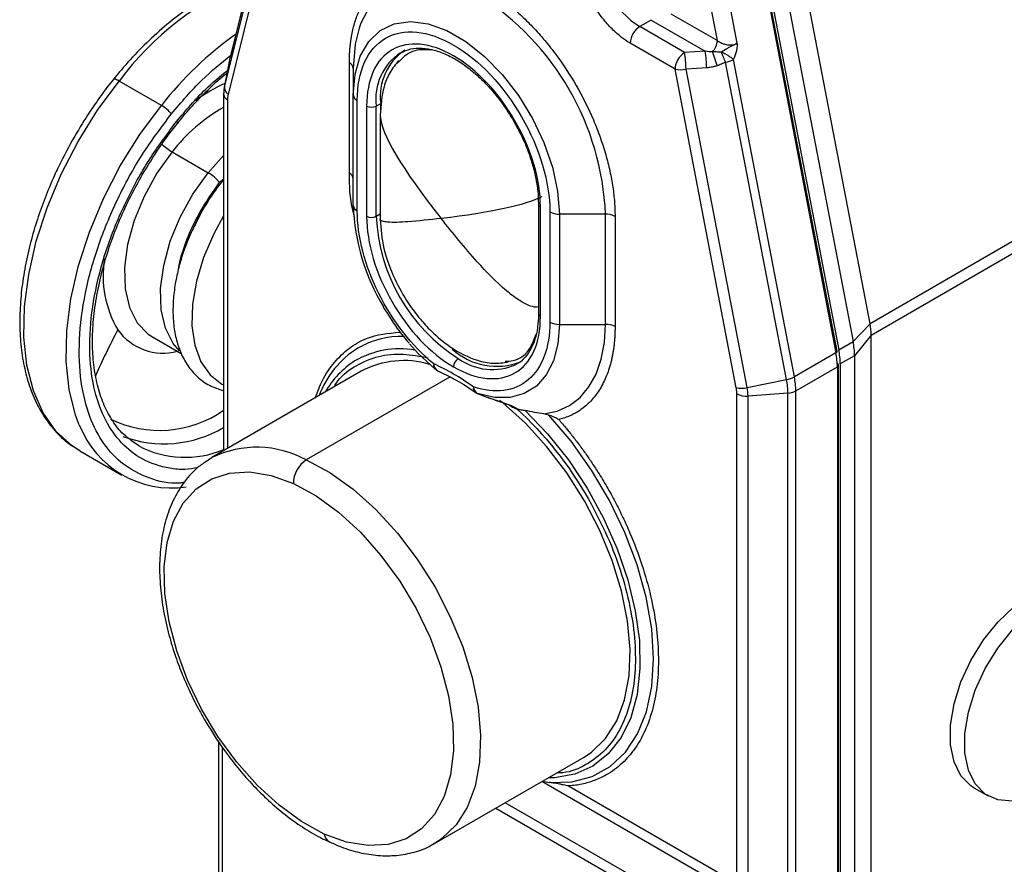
# Model space of a CAD drawing. Header units: millimetres. Extents: x 19 to 819, y 19 to 629.
# Tile 15 of 18: x 699 to 772, y 441 to 503. Entities that reach past the tile are written whole.
import ezdxf

# ---------------------------------------------------------------- set-up
doc = ezdxf.new("R2010")
doc.units = ezdxf.units.MM
doc.header["$LTSCALE"] = 3

msp = doc.modelspace()

# ---------------------------------------------------------------- linework, layer by layer
for p, q in [((719.457, 518.499), (714.945, 500.206)), ((719.462, 518.522), (714.95, 500.229)), ((719.073, 516.523), (714.544, 498.162)), ((719.342, 515.899), (714.813, 497.537)), ((762.354, 480.556), (756.408, 511.526)), ((755.151, 510.206), (761.097, 479.236)), ((753.856, 509.484), (759.824, 478.398)), ((759.913, 478.515), (753.945, 509.6)), ((754.09, 509.594), (760.036, 478.623)), ((751.046, 501.515), (749.847, 507.764)), ((752.516, 501.325), (751.24, 507.974)), ((747.59, 503.511), (751.046, 501.515)), ((746.141, 503.041), (745.292, 502.551)), ((748.615, 500.633), (745.292, 502.551)), ((746.141, 503.041), (750.146, 500.728)), ((747.908, 499.408), (744.585, 501.326)), ((714.95, 500.229), (714.945, 500.206)), ((750.146, 500.728), (748.615, 500.633)), ((714.912, 500.056), (714.524, 498.069)), ((714.945, 500.206), (714.544, 498.162)), ((723.786, 491.695), (723.786, 499.86)), ((750.252, 499.504), (748.72, 499.409)), ((756.163, 476.411), (751.651, 499.914)), ((756.744, 476.62), (752.232, 500.123)), ((724.079, 499.452), (724.079, 497.481)), ((724.079, 497.481), (724.207, 499.017)), ((752.437, 475.817), (747.908, 499.408)), ((753.249, 475.818), (748.72, 499.409)), ((709.866, 496.724), (706.744, 498.526)), ((714.474, 497.543), (714.474, 471.149)), ((724.079, 489.316), (724.079, 497.481)), ((792.089, 497.722), (762.354, 480.556)), ((714.767, 497.135), (714.767, 471.318)), ((724.372, 488.908), (724.372, 497.073)), ((725.069, 496.671), (725.069, 488.505)), ((725.776, 496.671), (726.107, 496.862)), ((725.776, 488.505), (725.776, 496.671)), ((726.107, 496.243), (726.107, 496.862)), ((762.438, 479.717), (792.173, 496.883)), ((726.074, 495.996), (726.074, 488.283)), ((710.662, 493.275), (713.331, 491.734)), ((713.331, 491.734), (714.474, 493.007)), ((714.179, 491.005), (714.474, 491.294)), ((714.474, 491.249), (714.465, 491.238)), ((737.792, 489.445), (737.792, 481.28)), ((712.922, 488.981), (712.356, 487.871)), ((726.074, 488.677), (725.776, 488.505)), ((737.938, 481.076), (737.938, 489.241)), ((738.635, 488.839), (738.635, 480.673)), ((742.756, 488.67), (739.342, 488.67)), ((739.342, 488.67), (739.342, 480.504)), ((742.756, 480.504), (742.756, 488.67)), ((743.464, 488.501), (743.464, 480.335)), ((761.097, 479.236), (762.354, 480.556)), ((739.342, 480.504), (742.756, 480.504)), ((709.198, 479.584), (711.337, 478.349)), ((709.198, 479.584), (709.304, 479.525)), ((760.036, 478.623), (761.097, 479.236)), ((762.438, 479.717), (761.202, 478.187)), ((762.438, 400.993), (762.438, 479.717)), ((759.824, 478.398), (756.744, 476.62)), ((761.202, 478.187), (760.141, 477.575)), ((761.202, 478.187), (761.202, 399.463)), ((724.668, 477.034), (713.592, 470.639)), ((756.849, 475.572), (759.929, 477.35)), ((759.929, 477.35), (759.929, 477.595)), ((759.929, 477.35), (759.929, 398.728)), ((760.017, 398.851), (760.017, 477.473)), ((760.141, 477.575), (760.141, 398.851)), ((731.243, 476.614), (720.592, 470.466)), ((753.249, 475.818), (756.163, 476.411)), ((756.849, 401.106), (756.849, 475.572)), ((752.482, 439.131), (752.482, 475.363)), ((756.264, 475.407), (753.311, 475.198)), ((753.311, 438.966), (753.311, 475.198)), ((756.264, 400.941), (756.264, 475.407)), ((708.188, 471.507), (707.567, 471.92)), ((703.816, 471.144), (706.938, 469.342)), ((713.366, 470.501), (713.592, 470.639)), ((714.088, 449.621), (714.088, 428.146)), ((714.381, 428.359), (714.381, 449.179)), ((730.09, 442.06), (741.167, 448.454)), ((751.951, 438.621), (738.043, 446.65)), ((738.107, 446.687), (738.618, 446.59)), ((740.024, 446.323), (752.482, 439.131)), ((770.034, 446.196), (771.094, 445.584)), ((749.54, 436.887), (735.335, 445.087)), ((734.628, 444.679), (749.333, 436.19)), ((730.316, 442.197), (730.09, 442.06))]:
    msp.add_line(p, q)
at = {"flags": 128}
for points in [[(733.418, 504.845), (731.796, 505.617), (730.224, 506.039), (728.748, 506.096), (727.415, 505.787), (726.264, 505.123), (725.33, 504.122), (724.642, 502.815), (724.509, 502.439)], [(724.509, 502.439), (724.221, 501.243), (724.079, 499.452)], [(724.207, 499.017), (724.209, 499.026), (724.594, 500.367), (725.222, 501.461), (726.071, 502.268), (727.111, 502.763), (728.309, 502.928), (729.622, 502.758), (731.006, 502.257), (732.415, 501.444), (733.799, 500.346), (735.112, 499.001), (736.31, 497.453), (737.35, 495.757), (738.199, 493.969), (738.827, 492.151), (739.212, 490.364), (739.342, 488.67)], [(714.945, 500.206), (714.922, 500.103), (714.912, 500.056)], [(703.816, 471.144), (703.263, 471.501), (702.079, 472.578), (701.114, 473.951), (700.385, 475.595), (699.907, 477.478), (699.688, 479.566), (699.732, 481.82), (700.038, 484.197), (700.601, 486.654), (701.41, 489.145), (702.45, 491.623), (703.702, 494.042), (705.142, 496.358), (706.744, 498.526)], [(706.744, 498.526), (706.642, 498.582), (706.55, 498.625), (706.471, 498.654), (706.405, 498.669), (706.356, 498.669), (706.323, 498.654), (706.318, 498.649)], [(714.474, 497.543), (714.474, 497.548), (714.482, 497.614)], [(703.781, 473.077), (703.507, 473.793), (703.029, 475.676), (702.81, 477.764), (702.854, 480.018), (703.16, 482.395), (703.723, 484.852), (704.532, 487.343), (705.572, 489.821), (706.824, 492.24), (708.264, 494.555), (709.866, 496.724)], [(711.046, 495.378), (711.051, 495.385), (711.054, 495.42), (711.036, 495.469), (710.997, 495.533)], [(710.662, 493.275), (709.536, 491.692), (708.588, 489.976), (707.856, 488.195), (707.368, 486.415), (707.142, 484.705), (707.187, 483.131), (707.502, 481.754), (708.074, 480.626), (708.882, 479.791), (709.198, 479.584)], [(711.198, 478.55), (710.743, 479.086), (710.171, 480.214), (709.856, 481.591), (709.81, 483.164), (710.036, 484.874), (710.524, 486.654), (711.256, 488.436), (712.204, 490.151), (713.331, 491.734)], [(714.474, 488.541), (713.742, 487.21), (712.989, 485.463), (712.457, 483.706), (712.165, 481.999), (712.123, 480.401), (712.332, 478.966), (712.786, 477.743), (713.467, 476.772), (714.355, 476.089), (714.474, 476.027)], [(739.342, 480.504), (739.232, 479.074), (738.903, 477.812), (738.367, 476.756), (737.637, 475.937), (736.736, 475.377), (735.69, 475.093), (734.528, 475.093), (733.285, 475.378)], [(738.185, 473.87), (739.181, 474.083), (740.081, 474.493), (740.87, 475.094), (741.534, 475.875), (742.062, 476.824), (742.446, 477.924), (742.678, 479.158), (742.756, 480.504)], [(730.137, 477.195), (728.893, 478.346), (728.239, 479.066)], [(759.824, 478.398), (759.862, 478.423), (759.89, 478.45), (759.907, 478.476), (759.914, 478.502), (759.913, 478.515)], [(734.564, 474.913), (734.579, 474.897), (734.597, 474.893), (734.611, 474.896)], [(741.167, 448.454), (741.723, 448.822), (742.766, 449.834), (743.588, 451.135), (744.172, 452.695), (744.505, 454.479), (744.579, 456.449), (744.392, 458.558), (743.949, 460.762), (743.26, 463.009), (742.34, 465.251), (741.209, 467.437), (739.893, 469.518), (738.421, 471.447), (736.826, 473.182), (735.144, 474.684), (734.903, 474.874)], [(736.815, 474.126), (738.468, 472.396), (740.006, 470.464), (741.397, 468.372), (742.612, 466.162), (743.625, 463.881), (744.416, 461.578), (744.966, 459.301), (745.266, 457.097), (745.308, 455.014), (745.091, 453.094), (744.621, 451.378), (743.906, 449.903), (742.963, 448.699), (741.811, 447.792), (740.474, 447.2), (738.98, 446.937), (738.514, 446.922)], [(738.618, 446.59), (740.267, 446.635), (741.773, 447.028), (743.105, 447.76), (744.235, 448.817), (745.138, 450.175), (745.795, 451.807), (746.192, 453.677), (746.322, 455.746), (746.181, 457.971), (745.773, 460.304), (745.105, 462.695), (744.193, 465.096), (743.055, 467.453), (741.715, 469.719), (740.202, 471.845), (738.548, 473.785)], [(720.592, 470.466), (722.335, 469.525), (724.067, 468.29), (725.749, 466.788), (727.344, 465.053), (728.816, 463.123), (730.132, 461.042), (731.263, 458.857), (732.183, 456.615), (732.873, 454.367), (733.315, 452.164), (733.502, 450.054), (733.428, 448.085), (733.095, 446.3), (732.511, 444.74), (731.689, 443.439), (730.646, 442.427), (730.316, 442.197)], [(721.934, 442.765), (720.252, 443.681), (718.583, 444.893), (716.969, 446.372), (715.448, 448.083), (714.059, 449.981), (712.835, 452.022), (711.807, 454.154), (711.001, 456.325), (710.435, 458.482), (710.124, 460.571), (710.076, 462.541), (710.291, 464.344), (710.765, 465.935), (711.486, 467.275), (712.436, 468.331), (713.591, 469.077), (714.923, 469.495), (716.4, 469.574), (717.985, 469.312), (719.639, 468.716)], [(719.639, 468.716), (721.321, 467.801), (722.99, 466.589), (724.605, 465.109), (726.126, 463.399), (727.515, 461.5), (728.739, 459.46), (729.766, 457.328), (730.573, 455.157), (731.139, 453), (731.45, 450.911), (731.498, 448.94), (731.282, 447.137), (730.808, 445.546), (730.088, 444.206), (729.138, 443.15), (727.983, 442.404), (726.65, 441.987), (725.173, 441.908), (723.588, 442.169), (721.934, 442.765)], [(770.034, 446.196), (769.817, 446.335), (769.078, 447.082), (768.567, 448.113), (768.306, 449.381), (768.306, 450.832), (768.567, 452.402), (769.078, 454.023), (769.817, 455.623), (770.751, 457.133), (771.839, 458.487), (773.034, 459.625), (774.283, 460.498)], [(775.344, 446.005), (774.094, 445.435), (772.899, 445.193), (771.811, 445.291), (770.877, 445.723), (770.139, 446.47), (769.628, 447.501), (769.367, 448.769), (769.367, 450.22), (769.628, 451.79), (770.139, 453.411), (770.877, 455.011), (771.811, 456.521), (772.899, 457.875), (774.094, 459.013), (775.344, 459.886)]]:
    msp.add_lwpolyline(points, dxfattribs=at)
for centre, radius, start, end in [((749.019, 508.377), 6.916, 182.60548, 237.39452), ((724.995, 484.962), 22.739, 112.27808, 143.37966), ((722.566, 487.797), 20.209, 2.4763, 57.5237), ((746.12, 501.256), 1.537, 122.60548, 177.39452), ((731.099, 480.035), 27.006, 125.57513, 141.83262), ((749.797, 501.578), 1.251, 314.62778, 357.10971), ((729.856, 497.194), 4.114, 123.51421, 187.31002), ((730.198, 497.382), 4.124, 124.05635, 187.25583), ((749.443, 499.338), 1.537, 122.60548, 177.39452), ((739.87, 499.264), 8.852, 0.9364, 8.89683), ((741.401, 499.359), 8.852, 0.9364, 8.89683), ((773.422, 507.803), 23.833, 197.3695, 199.99192), ((723.578, 499.402), 0.503, 5.6948, 65.62534), ((751.281, 501.851), 1.972, 280.80808, 298.81495), ((748.313, 501.159), 1.797, 256.9697, 283.09197), ((718.843, 488.479), 10.742, 113.40266, 126.7681), ((716.777, 497.631), 2.295, 166.6342, 180.43971), ((715.217, 498.081), 0.678, 173.16735, 233.41166), ((714.963, 497.585), 0.49, 184.85187, 246.46827), ((724.579, 497.531), 0.503, 185.6948, 245.62534), ((708.527, 494.414), 2.67, 38.77055, 59.89559), ((725.422, 497.353), 0.769, 242.60967, 297.39033), ((720.681, 485.514), 12.673, 119.32541, 142.23844), ((712.867, 496.967), 4.301, 226.33559, 239.16012), ((711.8, 489.094), 3.051, 38.77055, 59.89559), ((723.578, 491.237), 0.503, 5.6948, 65.62534), ((728.564, 479.947), 18.063, 141.31153, 153.96518), ((724.579, 489.366), 0.503, 185.6948, 245.62534), ((739.62, 489.841), 15.55, 181.9353, 211.1712), ((738.037, 489.466), 0.246, 184.33681, 246.36528), ((739.313, 490.112), 1.443, 241.95976, 271.1441), ((742.785, 487.227), 1.443, 61.95976, 91.1441), ((725.422, 489.188), 0.769, 242.60967, 297.39033), ((738.979, 489.106), 13.217, 182.60548, 237.39452), ((713.53, 484.114), 7.979, 171.04652, 210.24236), ((738.042, 481.305), 0.251, 185.6948, 245.62534), ((739.313, 481.947), 1.443, 241.95976, 271.1441), ((757.972, 479.693), 4.466, 0.30573, 11.13583), ((753.294, 455.341), 52.817, 152.05199, 156.21483), ((710.002, 482.533), 4.156, 215.93045, 284.64954), ((742.785, 479.062), 1.443, 61.95976, 91.1441), ((727.707, 473.031), 6.589, 89.03278, 119.95685), ((755.62, 478.158), 5.582, 0.30573, 11.13583), ((728.095, 472.803), 6.984, 121.78311, 159.64788), ((727.538, 472.074), 6.625, 80.3488, 120.28752), ((734.699, 482.295), 4.896, 227.65596, 291.42502), ((754.347, 477.32), 5.582, 0.30573, 11.13583), ((754.559, 477.545), 5.582, 0.30573, 11.13583), ((727.594, 472.377), 6.394, 122.09148, 150.74464), ((727.818, 471.15), 6.674, 73.37956, 118.16535), ((732.271, 477.325), 0.768, 122.60548, 177.39452), ((734.38, 481.501), 4.338, 234.429, 293.77423), ((730.346, 477.459), 0.336, 158.65223, 231.51055), ((730.522, 477.527), 0.493, 173.6925, 234.97845), ((730.596, 477.574), 0.563, 179.30403, 242.83522), ((759.867, 477.458), 0.151, 5.6948, 65.62534), ((759.867, 477.488), 0.151, 294.37466, 354.3052), ((755.794, 478.349), 1.972, 280.80808, 298.81495), ((750.919, 475.379), 5.345, 0.30573, 11.13583), ((751.267, 475.542), 5.582, 0.30573, 11.13583), ((733.382, 475.788), 0.418, 166.86182, 228.75118), ((733.464, 475.829), 0.493, 173.69228, 234.98086), ((733.655, 475.954), 0.685, 185.92735, 237.20511), ((752.842, 477.569), 1.797, 256.9697, 283.09197), ((750.011, 475.18), 3.301, 0.30573, 11.13583), ((756.191, 476.788), 1.382, 273.02068, 298.42972), ((753.176, 476.685), 1.493, 242.31278, 275.20224), ((709.725, 480.98), 8.323, 244.1968, 304.7948), ((710.632, 475.744), 7.352, 201.26734, 278.42982), ((710.06, 480.399), 8.737, 249.57609, 300.34569), ((711.615, 478.009), 7.35, 242.20072, 292.89152), ((716.924, 463.777), 7.628, 61.25793, 115.90312), ((721.768, 468.691), 2.129, 123.51213, 179.31747), ((722.738, 442.863), 0.81, 186.96671, 241.16924)]:
    msp.add_arc(centre, radius, start, end)
for points, knots in [([(744.585, 501.326), (744.537, 501.354), (744.443, 501.41), (744.3, 501.502), (744.159, 501.598), (744.018, 501.701), (743.8, 501.868), (743.509, 502.116), (743.146, 502.467), (742.793, 502.857), (742.336, 503.43), (741.815, 504.218), (741.393, 505.062), (741.126, 505.745), (740.965, 506.245), (740.841, 506.735), (740.765, 507.151), (740.722, 507.5), (740.7, 507.786), (740.697, 507.97), (740.696, 508.062)], [0, 0, 0, 0, 0.023334, 0.046627, 0.069909, 0.093211, 0.116565, 0.178298, 0.240092, 0.304399, 0.368768, 0.500006, 0.631244, 0.695551, 0.759919, 0.821652, 0.883446, 0.922308, 0.961111, 1, 1, 1, 1]), ([(723.786, 499.86), (723.787, 499.959), (723.788, 500.157), (723.798, 500.447), (723.815, 500.734), (723.838, 501.016), (723.869, 501.293), (723.906, 501.566), (723.988, 502.075), (724.154, 502.792), (724.467, 503.67), (724.874, 504.468), (725.549, 505.414), (726.618, 506.317), (727.934, 506.791), (729.091, 506.903), (729.985, 506.857), (730.902, 506.689), (731.668, 506.455), (732.278, 506.217), (732.725, 506.017), (733.174, 505.795), (733.475, 505.626), (733.625, 505.542)], [0, 0, 0, 0, 0.016678, 0.033328, 0.049963, 0.066592, 0.083229, 0.099883, 0.116567, 0.178318, 0.240093, 0.304418, 0.368767, 0.500003, 0.63124, 0.695565, 0.759914, 0.821665, 0.88344, 0.912606, 0.941714, 0.970825, 1, 1, 1, 1]), ([(716.428, 506.22), (716.066, 506.104), (715.158, 505.815), (713.691, 505.088), (712.061, 504.094), (710.475, 502.907), (708.967, 501.577), (707.568, 500.132), (706.655, 499.094), (706.225, 498.529), (706.199, 498.496)], [0, 0, 0, 0, 0.102637, 0.25727, 0.410662, 0.562304, 0.711039, 0.853849, 0.991494, 1, 1, 1, 1]), ([(733.625, 505.542), (733.711, 505.492), (733.882, 505.391), (734.139, 505.231), (734.396, 505.063), (734.652, 504.889), (734.907, 504.706), (735.161, 504.517), (735.644, 504.143), (736.348, 503.545), (737.264, 502.655), (738.158, 501.669), (739.315, 500.22), (740.632, 498.227), (741.7, 496.09), (742.376, 494.364), (742.783, 493.097), (743.096, 491.858), (743.276, 490.869), (743.375, 490.107), (743.426, 489.561), (743.458, 489.024), (743.462, 488.675), (743.464, 488.501)], [0, 0, 0, 0, 0.016678, 0.033328, 0.049963, 0.066592, 0.083229, 0.099883, 0.116567, 0.178318, 0.240093, 0.304418, 0.368767, 0.500003, 0.63124, 0.695565, 0.759914, 0.821665, 0.88344, 0.912606, 0.941714, 0.970825, 1, 1, 1, 1]), ([(724.372, 497.073), (724.372, 499.257), (725.123, 500.918), (727.798, 502.463), (729.612, 502.283), (733.395, 500.099), (735.209, 498.185), (737.884, 493.552), (738.635, 491.023), (738.635, 488.839)], [0, 0, 0, 0, 0.25, 0.25, 0.5, 0.5, 0.75, 0.75, 1, 1, 1, 1]), ([(737.938, 489.241), (737.938, 491.212), (737.26, 493.493), (734.847, 497.673), (733.21, 499.401), (729.797, 501.372), (728.16, 501.534), (725.747, 500.14), (725.069, 498.641), (725.069, 496.671)], [0, 0, 0, 0, 0.25, 0.25, 0.5, 0.5, 0.75, 0.75, 1, 1, 1, 1]), ([(727.59, 500.61), (727.827, 500.724), (728.297, 500.949), (729.15, 500.995), (730.06, 500.848), (731.005, 500.5), (731.954, 499.974), (732.905, 499.276), (733.757, 498.491), (734.483, 497.685), (735.224, 496.749), (735.683, 496.008), (735.974, 495.537)], [0, 0, 0, 0, 0.113199, 0.224168, 0.329288, 0.431758, 0.532242, 0.629646, 0.73265, 0.808912, 0.878463, 1, 1, 1, 1]), ([(751.046, 501.515), (751.071, 501.497), (751.118, 501.461), (751.191, 501.416), (751.259, 501.378), (751.32, 501.348), (751.427, 501.301), (751.582, 501.249), (751.795, 501.207), (752.001, 501.194), (752.197, 501.212), (752.373, 501.254), (752.469, 501.301), (752.516, 501.325)], [0, 0, 0, 0, 0.0634453, 0.1201855, 0.1702201, 0.2135494, 0.250174, 0.3904078, 0.5148193, 0.6437124, 0.7670763, 0.8855854, 1, 1, 1, 1]), ([(752.516, 501.325), (752.496, 501.313), (752.472, 501.3), (752.446, 501.285), (752.441, 501.283), (752.439, 501.281), (752.438, 501.281), (752.437, 501.28), (752.437, 501.28), (752.437, 501.28), (752.436, 501.28), (752.435, 501.28), (752.434, 501.279), (752.432, 501.278), (752.427, 501.275), (752.411, 501.267), (752.384, 501.252), (752.358, 501.238), (752.343, 501.231), (752.339, 501.229), (752.333, 501.226), (752.321, 501.22), (752.3, 501.209), (752.278, 501.198), (752.259, 501.188), (752.25, 501.184), (752.244, 501.181), (752.176, 501.147), (752.071, 501.096), (751.901, 501.009), (751.665, 500.88), (751.476, 500.748), (751.35, 500.659)], [0, 0, 0, 0, 0.062485, 0.070308, 0.074221, 0.076177, 0.077155, 0.077644, 0.077889, 0.078011, 0.078133, 0.079112, 0.08009, 0.082047, 0.085961, 0.09379, 0.125119, 0.160944, 0.163184, 0.165424, 0.169903, 0.178862, 0.196777, 0.223642, 0.237068, 0.243779, 0.247134, 0.250488, 0.416414, 0.5003, 0.665627, 1, 1, 1, 1]), ([(752.232, 500.123), (752.331, 500.304), (752.409, 500.504), (752.486, 500.811), (752.504, 500.915), (752.52, 501.071), (752.524, 501.123), (752.525, 501.2), (752.524, 501.225), (752.522, 501.276), (752.521, 501.301), (752.516, 501.325)], [0, 0, 0, 0, 0.5, 0.5, 0.75, 0.75, 0.875, 0.875, 0.9375, 0.9375, 1, 1, 1, 1]), ([(710.608, 496.086), (711.349, 496.961), (712.742, 498.606), (714.282, 499.855), (715.002, 500.439)], [0, 0, 0, 0, 0.531985, 1, 1, 1, 1]), ([(729.937, 500.835), (729.416, 500.853), (728.378, 500.89), (727.701, 500.213), (727.364, 499.876)], [0, 0, 0, 0, 0.5026664, 1, 1, 1, 1]), ([(751.35, 500.659), (751.192, 500.663), (751.067, 500.669), (750.851, 500.679), (750.76, 500.683), (750.676, 500.688)], [0, 0, 0, 0, 0.5, 0.5, 1, 1, 1, 1]), ([(752.232, 500.123), (752.214, 500.138), (752.178, 500.168), (752.12, 500.212), (752.061, 500.255), (752.002, 500.295), (751.944, 500.334), (751.889, 500.37), (751.797, 500.427), (751.666, 500.502), (751.502, 500.588), (751.399, 500.636), (751.35, 500.659)], [0, 0, 0, 0, 0.085286, 0.165989, 0.242058, 0.313478, 0.380275, 0.442512, 0.500296, 0.682748, 0.847173, 1, 1, 1, 1]), ([(751.651, 499.914), (751.603, 500.025), (751.549, 500.153), (751.444, 500.413), (751.393, 500.543), (751.35, 500.659)], [0, 0, 0, 0, 0.5, 0.5, 1, 1, 1, 1]), ([(727.443, 500.043), (727.207, 499.756), (726.756, 499.209), (726.212, 497.888), (726.127, 496.728), (726.074, 495.996)], [0, 0, 0, 0, 0.288898, 0.551154, 1, 1, 1, 1]), ([(751.025, 499.655), (750.976, 499.639), (750.878, 499.607), (750.726, 499.569), (750.571, 499.539), (750.413, 499.516), (750.306, 499.508), (750.252, 499.504)], [0, 0, 0, 0, 0.195479, 0.3924979, 0.5917902, 0.7940649, 1, 1, 1, 1]), ([(751.651, 499.914), (751.599, 499.892), (751.495, 499.848), (751.338, 499.777), (751.182, 499.711), (751.075, 499.673), (751.025, 499.655)], [0, 0, 0, 0, 0.249793, 0.499899, 0.764779, 1, 1, 1, 1]), ([(710.997, 495.533), (711.695, 496.361), (712.892, 497.783), (714.215, 498.864), (714.767, 499.315)], [0, 0, 0, 0, 0.582699, 1, 1, 1, 1]), ([(711.052, 495.374), (711.118, 495.459), (711.514, 495.972), (712.312, 496.865), (713.456, 498.023), (714.278, 498.787), (714.714, 499.118), (714.731, 499.132)], [0, 0, 0, 0, 0.0585439, 0.3522196, 0.6642567, 0.986378, 1, 1, 1, 1]), ([(706.32, 498.648), (706.305, 498.63), (705.982, 498.252), (705.388, 497.44), (704.422, 496.075), (703.806, 495.047), (703.449, 494.45)], [0, 0, 0, 0, 0.014011, 0.300011, 0.592985, 1, 1, 1, 1]), ([(714.813, 497.537), (714.806, 497.506), (714.792, 497.444), (714.778, 497.345), (714.769, 497.242), (714.768, 497.171), (714.767, 497.135)], [0, 0, 0, 0, 0.250469, 0.5, 0.749531, 1, 1, 1, 1]), ([(711.55, 468.796), (711.457, 468.782), (710.504, 468.642), (708.941, 469.056), (707.02, 470.021), (705.548, 471.595), (704.476, 473.655), (703.838, 476.254), (703.712, 479.358), (704.156, 482.821), (705.159, 486.435), (706.647, 489.965), (708.47, 493.246), (709.91, 495.158), (710.608, 496.086)], [0, 0, 0, 0, 0.009992, 0.103037, 0.192367, 0.276649, 0.360931, 0.450261, 0.543306, 0.638325, 0.733343, 0.826388, 0.915718, 1, 1, 1, 1]), ([(712.567, 469.891), (712.249, 469.835), (711.52, 469.706), (710.487, 469.837), (709.099, 470.163), (707.616, 470.966), (706.224, 472.435), (705.214, 474.381), (704.612, 476.83), (704.494, 479.758), (704.912, 483.023), (705.705, 485.872), (706.573, 488.132), (707.562, 490.297), (708.981, 492.855), (710.338, 494.657), (710.997, 495.533)], [0, 0, 0, 0, 0.035232, 0.080609, 0.125999, 0.213031, 0.295144, 0.377258, 0.46429, 0.55494, 0.647514, 0.740088, 0.785465, 0.830855, 0.917887, 1, 1, 1, 1]), ([(708.443, 491.567), (708.86, 492.254), (709.446, 493.219), (710.338, 494.475), (710.794, 495.048), (711.052, 495.374)], [0, 0, 0, 0, 0.517772, 0.726271, 1, 1, 1, 1]), ([(735.974, 495.537), (736.24, 495.042), (736.613, 494.349), (737.04, 493.298), (737.343, 492.412), (737.6, 491.382), (737.764, 490.376), (737.779, 489.75), (737.787, 489.448)], [0, 0, 0, 0, 0.2435338, 0.3414431, 0.5021785, 0.6659728, 0.8384648, 1, 1, 1, 1]), ([(703.449, 494.45), (703.036, 493.699), (702.456, 492.645), (701.723, 491.045), (701.157, 489.674), (700.585, 488.038), (700.099, 486.334), (699.72, 484.58), (699.468, 482.819), (699.359, 481.082), (699.401, 479.397), (699.6, 477.787), (699.962, 476.27), (700.492, 474.867), (701.194, 473.59), (702.086, 472.473), (702.969, 471.646), (703.61, 471.299), (703.834, 471.177)], [0, 0, 0, 0, 0.082751, 0.116174, 0.171416, 0.228339, 0.288957, 0.351704, 0.415978, 0.481326, 0.547476, 0.614288, 0.6817, 0.749772, 0.818695, 0.888866, 0.961007, 1, 1, 1, 1]), ([(707.636, 471.922), (707.439, 472.065), (706.919, 472.44), (706.249, 473.311), (705.613, 474.468), (705.152, 475.806), (704.86, 477.292), (704.742, 478.91), (704.797, 480.63), (705.021, 482.417), (705.401, 484.216), (705.907, 485.958), (706.461, 487.485), (707.041, 488.855), (707.668, 490.177), (708.173, 491.083), (708.443, 491.567)], [0, 0, 0, 0, 0.051757, 0.13633, 0.218623, 0.299453, 0.379474, 0.458994, 0.538011, 0.616281, 0.693034, 0.766172, 0.833383, 0.88248, 0.937321, 1, 1, 1, 1]), ([(724.179, 488.44), (724.137, 488.588), (723.814, 489.731), (723.799, 490.781), (723.786, 491.695)], [0, 0, 0, 0, 0.130069, 1, 1, 1, 1]), ([(711.136, 484.601), (711.14, 484.632), (711.212, 485.213), (711.603, 486.408), (712.482, 488.607), (713.51, 490.061), (714.179, 491.005)], [0, 0, 0, 0, 0.01454, 0.27399, 0.528049, 1, 1, 1, 1]), ([(714.468, 491.24), (714.452, 491.222), (714.407, 491.17), (714.366, 491.113), (714.34, 491.075)], [0, 0, 0, 0, 0.344449, 1, 1, 1, 1]), ([(730.033, 477.581), (728.432, 478.895), (726.995, 480.738), (724.934, 484.862), (724.372, 487.018), (724.372, 488.908)], [0, 0, 0, 0, 0.5, 0.5, 1, 1, 1, 1]), ([(712.356, 487.871), (712.256, 487.684), (712.038, 487.272), (711.711, 486.462), (711.347, 485.45), (711.026, 484.254), (710.805, 483.03), (710.705, 481.799), (710.743, 480.597), (710.93, 479.451), (711.278, 478.386), (711.798, 477.424), (712.508, 476.599), (713.399, 475.934), (714.114, 475.707), (714.474, 475.592)], [0, 0, 0, 0, 0.036422, 0.080242, 0.152397, 0.226365, 0.304815, 0.385731, 0.468474, 0.552655, 0.638048, 0.724763, 0.813462, 0.90599, 1, 1, 1, 1]), ([(725.069, 488.505), (725.069, 486.535), (725.747, 484.253), (728.16, 480.073), (729.797, 478.345), (731.503, 477.36)], [0, 0, 0, 0, 0.5, 0.5, 1, 1, 1, 1]), ([(730.584, 488.343), (729.746, 488.251), (728.303, 488.094), (726.833, 488.029), (726.246, 488.131), (726.049, 488.2), (726.081, 488.28), (726.084, 488.288)], [0, 0, 0, 0, 0.4520061, 0.7784915, 0.8974673, 0.990216, 1, 1, 1, 1]), ([(726.074, 488.283), (726.128, 487.576), (726.236, 486.166), (727.035, 483.977), (728.019, 482.218), (728.967, 480.947), (729.993, 479.83), (731.413, 478.645), (732.999, 477.86), (734.457, 477.565), (735.182, 477.667), (735.556, 477.719)], [0, 0, 0, 0, 0.14158, 0.28231, 0.402037, 0.483821, 0.554417, 0.665364, 0.81652, 0.905285, 1, 1, 1, 1]), ([(737.792, 481.793), (737.73, 481.784), (737.503, 481.754), (736.975, 481.936), (736.238, 482.342), (734.904, 483.389), (732.957, 485.397), (731.456, 487.261), (730.584, 488.343)], [0, 0, 0, 0, 0.020991, 0.076936, 0.163395, 0.274302, 0.578647, 1, 1, 1, 1]), ([(726.301, 481.787), (726.633, 481.25), (727.1, 480.495), (727.761, 479.616), (728.066, 479.266), (728.208, 479.102)], [0, 0, 0, 0, 0.568372, 0.798526, 1, 1, 1, 1]), ([(737.787, 481.283), (737.789, 481.254), (737.807, 480.915), (737.765, 480.616), (737.727, 480.342)], [0, 0, 0, 0, 0.083822, 1, 1, 1, 1]), ([(731.503, 477.36), (733.21, 476.375), (734.847, 476.213), (737.26, 477.607), (737.938, 479.105), (737.938, 481.076)], [0, 0, 0, 0, 0.5, 0.5, 1, 1, 1, 1]), ([(738.635, 480.673), (738.635, 478.784), (738.073, 477.277), (736.011, 475.533), (734.575, 475.348), (732.974, 475.883)], [0, 0, 0, 0, 0.5, 0.5, 1, 1, 1, 1]), ([(721.268, 475.071), (721.434, 475.513), (721.803, 476.498), (722.652, 477.73), (723.746, 478.77), (725.291, 479.711), (726.677, 479.842), (727.54, 479.923)], [0, 0, 0, 0, 0.1495187, 0.3332919, 0.517065, 0.6990702, 1, 1, 1, 1]), ([(737.727, 480.342), (737.726, 480.315), (737.701, 479.969), (737.541, 479.396), (737.241, 478.64), (736.789, 478.033), (736.42, 477.656), (736.154, 477.556), (736.124, 477.545)], [0, 0, 0, 0, 0.0192472, 0.2414305, 0.468591, 0.7065109, 0.9675056, 1, 1, 1, 1]), ([(743.464, 480.335), (743.463, 480.236), (743.462, 480.038), (743.451, 479.746), (743.435, 479.459), (743.411, 479.177), (743.381, 478.899), (743.344, 478.627), (743.3, 478.359), (743.25, 478.096), (743.124, 477.527), (742.866, 476.699), (742.38, 475.717), (741.767, 474.885), (741.181, 474.355), (740.702, 474.031), (740.372, 473.845), (740.027, 473.687), (739.668, 473.554), (739.418, 473.489), (739.292, 473.456)], [0, 0, 0, 0, 0.027467, 0.05487, 0.082226, 0.109554, 0.136875, 0.164205, 0.191565, 0.218973, 0.246448, 0.373208, 0.500008, 0.626768, 0.753568, 0.802958, 0.852186, 0.901363, 0.950597, 1, 1, 1, 1]), ([(735.322, 477.777), (735.523, 477.783), (736.304, 477.809), (737.157, 478.502), (737.492, 479.438), (737.614, 479.781)], [0, 0, 0, 0, 0.179883, 0.699946, 1, 1, 1, 1]), ([(722.65, 475.868), (722.745, 476.02), (723.181, 476.719), (724.291, 477.521), (725.912, 478.2), (727.713, 478.392), (729.002, 478.148), (729.632, 478.029)], [0, 0, 0, 0, 0.067274, 0.309739, 0.548278, 0.779333, 1, 1, 1, 1]), ([(730.24, 477.125), (730.243, 477.123), (730.27, 477.1), (730.305, 477.091), (730.336, 477.083)], [0, 0, 0, 0, 0.101606, 1, 1, 1, 1]), ([(730.335, 477.063), (730.741, 476.87), (731.62, 476.453), (732.555, 475.892), (733.067, 475.497), (733.102, 475.469)], [0, 0, 0, 0, 0.444817, 0.961742, 1, 1, 1, 1]), ([(752.482, 475.363), (752.482, 475.399), (752.481, 475.472), (752.472, 475.585), (752.458, 475.7), (752.444, 475.778), (752.437, 475.817)], [0, 0, 0, 0, 0.250469, 0.5, 0.749531, 1, 1, 1, 1]), ([(733.182, 475.427), (733.185, 475.424), (733.222, 475.394), (733.27, 475.381), (733.314, 475.37)], [0, 0, 0, 0, 0.071444, 1, 1, 1, 1]), ([(733.285, 475.378), (733.366, 475.346), (733.529, 475.283), (733.779, 475.189), (734.035, 475.096), (734.297, 475.004), (734.475, 474.944), (734.564, 474.913)], [0, 0, 0, 0, 0.1955518, 0.3928937, 0.5924722, 0.7947088, 1, 1, 1, 1]), ([(733.285, 475.378), (733.305, 475.362), (733.327, 475.346), (733.359, 475.357), (733.361, 475.358)], [0, 0, 0, 0, 0.929444, 1, 1, 1, 1]), ([(733.623, 475.255), (733.721, 475.217), (734.043, 475.092), (734.378, 474.977), (734.611, 474.897)], [0, 0, 0, 0, 0.305878, 1, 1, 1, 1]), ([(734.564, 474.913), (734.623, 474.894), (734.737, 474.856), (734.906, 474.799), (735.07, 474.743), (735.228, 474.688), (735.38, 474.634), (735.637, 474.541), (735.884, 474.443), (736.073, 474.349), (736.153, 474.304), (736.213, 474.263), (736.233, 474.241), (736.243, 474.23)], [0, 0, 0, 0, 0.091211, 0.178861, 0.263197, 0.344515, 0.423161, 0.499536, 0.748112, 0.815007, 0.877835, 0.938683, 1, 1, 1, 1]), ([(734.61, 474.896), (734.763, 474.844), (735.052, 474.745), (735.453, 474.606), (735.725, 474.502), (735.847, 474.444), (735.873, 474.431), (735.875, 474.431), (735.875, 474.431)], [0, 0, 0, 0, 0.329818, 0.624083, 0.862246, 0.949636, 0.984923, 1, 1, 1, 1]), ([(735.638, 474.532), (735.68, 474.502), (735.868, 474.368), (736.056, 474.294), (736.203, 474.236)], [0, 0, 0, 0, 0.222469, 1, 1, 1, 1]), ([(736.243, 474.23), (736.324, 474.219), (736.415, 474.204), (736.607, 474.169), (736.71, 474.148), (736.815, 474.126)], [0, 0, 0, 0, 0.5, 0.5, 1, 1, 1, 1]), ([(739.292, 473.456), (739.253, 473.479), (739.142, 473.542), (738.953, 473.634), (738.743, 473.72), (738.606, 473.766), (738.548, 473.785)], [0, 0, 0, 0, 0.179068, 0.499936, 0.786376, 1, 1, 1, 1]), ([(739.292, 473.456), (739.388, 473.347), (739.578, 473.129), (739.859, 472.795), (740.136, 472.457), (740.408, 472.113), (740.677, 471.765), (740.941, 471.411), (741.201, 471.053), (741.456, 470.689), (741.708, 470.321), (741.955, 469.947), (742.345, 469.338), (742.863, 468.482), (743.48, 467.362), (744.052, 466.217), (744.748, 464.667), (745.484, 462.712), (746.129, 460.408), (746.537, 458.185), (746.708, 456.078), (746.648, 454.095), (746.349, 452.254), (745.812, 450.589), (745.161, 449.384), (744.528, 448.553), (744.002, 448.002), (743.428, 447.526), (742.882, 447.173), (742.382, 446.915), (741.942, 446.729), (741.486, 446.576), (741.015, 446.457), (740.529, 446.369), (740.193, 446.338), (740.024, 446.323)], [0, 0, 0, 0, 0.011202, 0.022375, 0.033524, 0.044658, 0.055781, 0.066902, 0.078026, 0.08916, 0.100311, 0.111485, 0.12269, 0.154378, 0.186079, 0.218075, 0.250084, 0.314051, 0.377402, 0.438696, 0.500003, 0.561298, 0.622605, 0.685956, 0.749923, 0.781919, 0.813928, 0.845616, 0.877317, 0.897831, 0.918263, 0.938655, 0.959048, 0.979483, 1, 1, 1, 1]), ([(713.345, 470.445), (713.108, 470.297), (712.438, 469.88), (711.584, 468.923), (710.788, 467.654), (710.227, 466.241), (709.868, 464.686), (709.711, 463.02), (709.748, 461.281), (709.965, 459.511), (710.337, 457.772), (710.816, 456.158), (711.339, 454.743), (711.916, 453.408), (712.476, 452.271), (712.888, 451.542), (713.041, 451.269)], [0, 0, 0, 0, 0.049611, 0.140198, 0.222571, 0.30592, 0.389484, 0.472585, 0.554666, 0.635227, 0.713198, 0.785209, 0.8471, 0.899176, 0.962302, 1, 1, 1, 1]), ([(741.506, 467.549), (741.99, 466.637), (742.96, 464.814), (744.002, 461.985), (744.692, 459.236), (745.001, 456.676), (744.96, 454.356), (744.585, 452.267), (743.86, 450.43), (742.774, 448.907), (741.335, 447.849), (740.092, 447.308), (739.29, 447.286), (739.136, 447.281)], [0, 0, 0, 0, 0.10067, 0.201339, 0.300379, 0.396311, 0.487931, 0.57955, 0.675482, 0.774522, 0.875192, 0.975862, 1, 1, 1, 1]), ([(713.041, 451.269), (713.443, 450.609), (714.007, 449.682), (714.94, 448.397), (715.772, 447.349), (716.816, 446.191), (717.954, 445.085), (719.182, 444.056), (720.474, 443.155), (721.541, 442.517), (722.174, 442.25), (722.357, 442.172)], [0, 0, 0, 0, 0.162558, 0.228534, 0.337453, 0.449583, 0.568915, 0.692373, 0.818827, 0.947462, 1, 1, 1, 1]), ([(740.024, 446.323), (739.967, 446.335), (739.838, 446.363), (739.613, 446.409), (739.303, 446.47), (738.966, 446.533), (738.718, 446.573), (738.618, 446.59)], [0, 0, 0, 0, 0.130718, 0.297538, 0.50012, 0.800002, 1, 1, 1, 1]), ([(722.357, 442.172), (722.629, 442.047), (723.36, 441.709), (724.556, 441.367), (725.932, 441.145), (727.294, 441.146), (728.615, 441.398), (729.652, 441.766), (730.178, 442.141), (730.337, 442.254)], [0, 0, 0, 0, 0.095569, 0.257361, 0.420704, 0.585767, 0.753399, 0.92572, 1, 1, 1, 1])]:
    msp.add_open_spline(points, degree=3, knots=knots)
for points in [[(750.676, 500.688), (750.513, 500.684), (750.333, 500.697), (750.146, 500.728)], [(726.076, 495.92), (726.147, 494.604), (727.65, 492.078), (730.584, 488.343)], [(738.044, 489.961), (736.797, 489.323), (734.311, 488.784), (730.584, 488.343)], [(732.974, 475.883), (731.997, 476.577), (731.01, 477.146), (730.033, 477.581)], [(736.203, 474.236), (738.213, 472.418), (740.04, 470.114), (741.506, 467.549)], [(736.243, 474.23), (736.23, 474.232), (736.216, 474.234), (736.203, 474.236)], [(738.185, 473.87), (737.722, 473.945), (737.265, 474.029), (736.815, 474.126)], [(738.548, 473.785), (738.429, 473.823), (738.308, 473.85), (738.185, 473.87)]]:
    msp.add_open_spline(points, degree=3)

doc.saveas('drawing.dxf')
